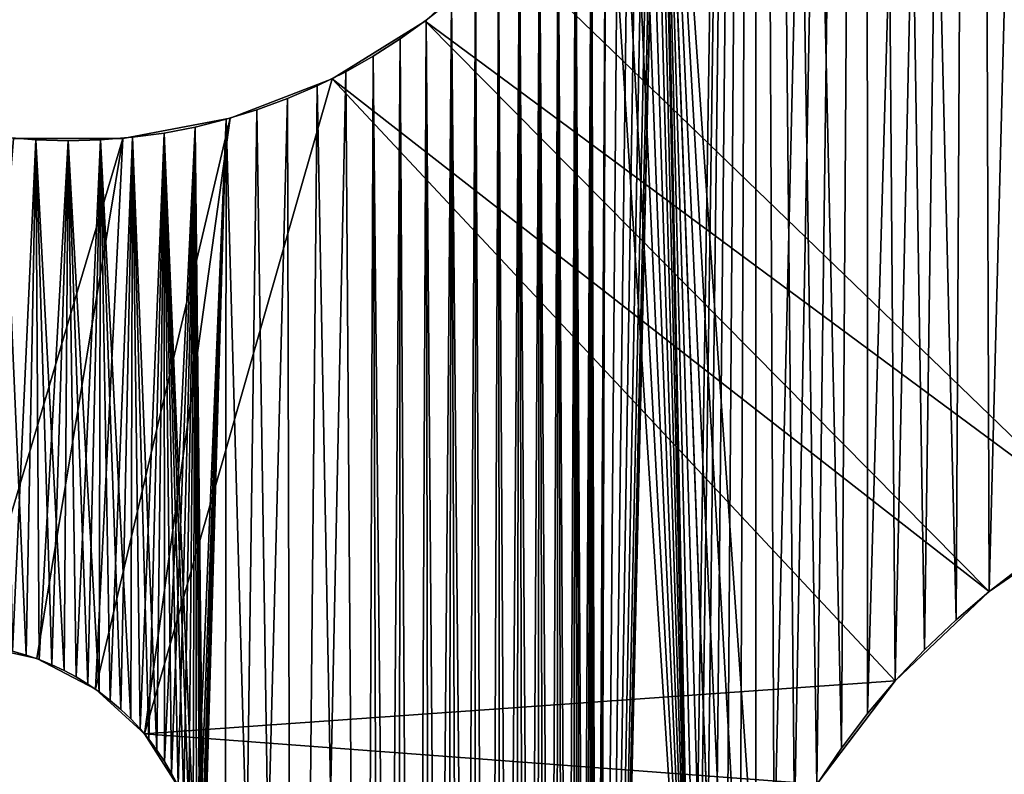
# Model space of a CAD drawing. Header units: millimetres. Extents: x -105 to 105, y -91 to 91.
# Tile 10 of 256: x -86.85 to -81.03, y -79.88 to -75.42. Entities that reach past the tile are written whole.
import ezdxf

# ---------------------------------------------------------------- set-up
doc = ezdxf.new("R2010")
doc.units = ezdxf.units.MM
doc.header["$LTSCALE"] = 22.850203
for name, color, linetype in [('611', 7, 'CONTINUOUS'), ('612', 7, 'CONTINUOUS'), ('618', 7, 'CONTINUOUS'), ('624', 7, 'CONTINUOUS'), ('662', 7, 'CONTINUOUS'), ('823', 7, 'CONTINUOUS')]:
    doc.layers.add(name, color=color, linetype=linetype)

msp = doc.modelspace()

# ---------------------------------------------------------------- linework, layer by layer
at = {"layer": '611', "linetype": 'CONTINUOUS'}
for points in [[(-81.1986, -57.0176, 7.5), (-80.7058, -78.4956, 7.5), (-80.556, -56.9424, 7.5), (-81.1986, -57.0176, 7.5)], [(-81.8457, -57.0763, 7.5), (-81.3167, -78.9657, 7.5), (-81.1986, -57.0176, 7.5), (-81.8457, -57.0763, 7.5)], [(-81.3167, -78.9657, 7.5), (-81.121, -78.7981, 7.5), (-81.1986, -57.0176, 7.5), (-81.3167, -78.9657, 7.5)], [(-80.9168, -78.641, 7.5), (-80.7058, -78.4956, 7.5), (-81.1986, -57.0176, 7.5), (-80.9168, -78.641, 7.5)], [(-81.121, -78.7981, 7.5), (-80.9168, -78.641, 7.5), (-81.1986, -57.0176, 7.5), (-81.121, -78.7981, 7.5)], [(-83.0695, -72.4395, 7.5), (-82.4986, -80.6143, 7.5), (-82.4974, -57.1182, 7.5), (-83.0695, -72.4395, 7.5)], [(-82.4986, -80.6143, 7.5), (-82.3917, -80.3847, 7.5), (-82.4974, -57.1182, 7.5), (-82.4986, -80.6143, 7.5)], [(-82.4974, -57.1182, 7.5), (-81.9939, -79.7245, 7.5), (-81.8457, -57.0763, 7.5), (-82.4974, -57.1182, 7.5)], [(-82.1382, -79.938, 7.5), (-81.9939, -79.7245, 7.5), (-82.4974, -57.1182, 7.5), (-82.1382, -79.938, 7.5)], [(-82.2712, -80.1587, 7.5), (-82.1382, -79.938, 7.5), (-82.4974, -57.1182, 7.5), (-82.2712, -80.1587, 7.5)], [(-82.3917, -80.3847, 7.5), (-82.2712, -80.1587, 7.5), (-82.4974, -57.1182, 7.5), (-82.3917, -80.3847, 7.5)], [(-81.9939, -79.7245, 7.5), (-81.8396, -79.52, 7.5), (-81.8457, -57.0763, 7.5), (-81.9939, -79.7245, 7.5)], [(-81.5024, -79.1422, 7.5), (-81.3167, -78.9657, 7.5), (-81.8457, -57.0763, 7.5), (-81.5024, -79.1422, 7.5)], [(-81.6762, -79.3264, 7.5), (-81.5024, -79.1422, 7.5), (-81.8457, -57.0763, 7.5), (-81.6762, -79.3264, 7.5)], [(-81.8396, -79.52, 7.5), (-81.6762, -79.3264, 7.5), (-81.8457, -57.0763, 7.5), (-81.8396, -79.52, 7.5)], [(-83.0695, -72.4395, 7.5), (-83.0627, -72.6348, 7.5), (-82.7419, -81.3309, 7.5), (-83.0695, -72.4395, 7.5)], [(-82.4986, -80.6143, 7.5), (-83.0695, -72.4395, 7.5), (-82.5921, -80.8478, 7.5), (-82.4986, -80.6143, 7.5)], [(-82.5921, -80.8478, 7.5), (-83.0695, -72.4395, 7.5), (-82.6732, -81.0867, 7.5), (-82.5921, -80.8478, 7.5)], [(-82.6732, -81.0867, 7.5), (-83.0695, -72.4395, 7.5), (-82.7419, -81.3309, 7.5), (-82.6732, -81.0867, 7.5)], [(-83.0627, -72.6348, 7.5), (-83.0695, -72.83, 7.5), (-82.8731, -82.0958, 7.5), (-83.0627, -72.6348, 7.5)], [(-82.7419, -81.3309, 7.5), (-83.0627, -72.6348, 7.5), (-82.7981, -81.5805, 7.5), (-82.7419, -81.3309, 7.5)], [(-82.7981, -81.5805, 7.5), (-83.0627, -72.6348, 7.5), (-82.8418, -81.8355, 7.5), (-82.7981, -81.5805, 7.5)], [(-82.8418, -81.8355, 7.5), (-83.0627, -72.6348, 7.5), (-82.8731, -82.0958, 7.5), (-82.8418, -81.8355, 7.5)], [(-83.0695, -72.83, 7.5), (-83.0858, -73.0217, 7.5), (-82.8731, -82.0958, 7.5), (-83.0695, -72.83, 7.5)], [(-83.0858, -73.0217, 7.5), (-83.1116, -73.21, 7.5), (-82.8731, -82.0958, 7.5), (-83.0858, -73.0217, 7.5)], [(-83.1116, -73.21, 7.5), (-83.147, -73.3948, 7.5), (-82.8731, -82.0958, 7.5), (-83.1116, -73.21, 7.5)], [(-83.147, -73.3948, 7.5), (-83.192, -73.5761, 7.5), (-82.8731, -82.0958, 7.5), (-83.147, -73.3948, 7.5)], [(-83.192, -73.5761, 7.5), (-83.2465, -73.7539, 7.5), (-82.8731, -82.0958, 7.5), (-83.192, -73.5761, 7.5)], [(-83.2465, -73.7539, 7.5), (-83.3108, -73.9287, 7.5), (-82.8731, -82.0958, 7.5), (-83.2465, -73.7539, 7.5)], [(-83.3108, -73.9287, 7.5), (-83.3858, -74.102, 7.5), (-82.8731, -82.0958, 7.5), (-83.3108, -73.9287, 7.5)], [(-83.3858, -74.102, 7.5), (-83.4708, -74.2726, 7.5), (-83.4304, -88.467, 7.5), (-83.3858, -74.102, 7.5)], [(-82.8731, -82.0958, 7.5), (-83.3858, -74.102, 7.5), (-83.4304, -88.467, 7.5), (-82.8731, -82.0958, 7.5)], [(-83.4708, -74.2726, 7.5), (-83.5651, -74.4391, 7.5), (-83.4869, -88.7898, 7.5), (-83.4708, -74.2726, 7.5)], [(-83.4631, -88.6848, 7.5), (-83.4708, -74.2726, 7.5), (-83.4869, -88.7898, 7.5), (-83.4631, -88.6848, 7.5)], [(-83.4304, -88.467, 7.5), (-83.4708, -74.2726, 7.5), (-83.4442, -88.5772, 7.5), (-83.4304, -88.467, 7.5)], [(-83.4442, -88.5772, 7.5), (-83.4708, -74.2726, 7.5), (-83.4631, -88.6848, 7.5), (-83.4442, -88.5772, 7.5)], [(-83.5651, -74.4391, 7.5), (-83.6677, -74.6002, 7.5), (-83.5885, -89.0893, 7.5), (-83.5651, -74.4391, 7.5)], [(-83.5496, -88.9921, 7.5), (-83.5651, -74.4391, 7.5), (-83.5885, -89.0893, 7.5), (-83.5496, -88.9921, 7.5)], [(-83.4869, -88.7898, 7.5), (-83.5651, -74.4391, 7.5), (-83.5158, -88.8923, 7.5), (-83.4869, -88.7898, 7.5)], [(-83.5158, -88.8923, 7.5), (-83.5651, -74.4391, 7.5), (-83.5496, -88.9921, 7.5), (-83.5158, -88.8923, 7.5)], [(-83.6677, -74.6002, 7.5), (-83.7779, -74.7544, 7.5), (-83.6815, -89.2763, 7.5), (-83.6677, -74.6002, 7.5)], [(-83.6324, -89.1839, 7.5), (-83.6677, -74.6002, 7.5), (-83.6815, -89.2763, 7.5), (-83.6324, -89.1839, 7.5)], [(-83.5885, -89.0893, 7.5), (-83.6677, -74.6002, 7.5), (-83.6324, -89.1839, 7.5), (-83.5885, -89.0893, 7.5)], [(-83.7779, -74.7544, 7.5), (-83.8949, -74.9003, 7.5), (-83.7971, -89.4561, 7.5), (-83.7779, -74.7544, 7.5)], [(-83.7366, -89.3672, 7.5), (-83.7779, -74.7544, 7.5), (-83.7971, -89.4561, 7.5), (-83.7366, -89.3672, 7.5)], [(-83.6815, -89.2763, 7.5), (-83.7779, -74.7544, 7.5), (-83.7366, -89.3672, 7.5), (-83.6815, -89.2763, 7.5)], [(-83.8949, -74.9003, 7.5), (-84.0204, -75.0397, 7.5), (-83.9322, -89.6248, 7.5), (-83.8949, -74.9003, 7.5)], [(-83.8625, -89.5421, 7.5), (-83.8949, -74.9003, 7.5), (-83.9322, -89.6248, 7.5), (-83.8625, -89.5421, 7.5)], [(-83.7971, -89.4561, 7.5), (-83.8949, -74.9003, 7.5), (-83.8625, -89.5421, 7.5), (-83.7971, -89.4561, 7.5)], [(-84.0204, -75.0397, 7.5), (-84.155, -75.1738, 7.5), (-84.0824, -89.7769, 7.5), (-84.0204, -75.0397, 7.5)], [(-84.0057, -89.7033, 7.5), (-84.0204, -75.0397, 7.5), (-84.0824, -89.7769, 7.5), (-84.0057, -89.7033, 7.5)], [(-83.9322, -89.6248, 7.5), (-84.0204, -75.0397, 7.5), (-84.0057, -89.7033, 7.5), (-83.9322, -89.6248, 7.5)], [(-84.155, -75.1738, 7.5), (-84.2975, -75.3013, 7.5), (-84.1618, -89.845, 7.5), (-84.155, -75.1738, 7.5)], [(-84.0824, -89.7769, 7.5), (-84.155, -75.1738, 7.5), (-84.1618, -89.845, 7.5), (-84.0824, -89.7769, 7.5)], [(-84.2975, -75.3013, 7.5), (-84.4465, -75.4212, 7.5), (-84.3309, -89.9677, 7.5), (-84.2975, -75.3013, 7.5)], [(-84.2445, -89.9085, 7.5), (-84.2975, -75.3013, 7.5), (-84.3309, -89.9677, 7.5), (-84.2445, -89.9085, 7.5)], [(-84.1618, -89.845, 7.5), (-84.2975, -75.3013, 7.5), (-84.2445, -89.9085, 7.5), (-84.1618, -89.845, 7.5)], [(-84.4465, -75.4212, 7.5), (-84.6009, -75.5326, 7.5), (-84.5145, -90.0731, 7.5), (-84.4465, -75.4212, 7.5)], [(-84.4209, -90.0226, 7.5), (-84.4465, -75.4212, 7.5), (-84.5145, -90.0731, 7.5), (-84.4209, -90.0226, 7.5)], [(-84.3309, -89.9677, 7.5), (-84.4465, -75.4212, 7.5), (-84.4209, -90.0226, 7.5), (-84.3309, -89.9677, 7.5)], [(-84.6009, -75.5326, 7.5), (-84.7593, -75.6343, 7.5), (-84.6118, -90.1193, 7.5), (-84.6009, -75.5326, 7.5)], [(-84.5145, -90.0731, 7.5), (-84.6009, -75.5326, 7.5), (-84.6118, -90.1193, 7.5), (-84.5145, -90.0731, 7.5)], [(-84.7593, -75.6343, 7.5), (-84.9218, -75.7261, 7.5), (-84.8172, -90.1988, 7.5), (-84.7593, -75.6343, 7.5)], [(-84.7127, -90.1612, 7.5), (-84.7593, -75.6343, 7.5), (-84.8172, -90.1988, 7.5), (-84.7127, -90.1612, 7.5)], [(-84.6118, -90.1193, 7.5), (-84.7593, -75.6343, 7.5), (-84.7127, -90.1612, 7.5), (-84.6118, -90.1193, 7.5)], [(-84.9218, -75.7261, 7.5), (-85.0913, -75.8097, 7.5), (-84.8172, -90.1988, 7.5), (-84.9218, -75.7261, 7.5)], [(-85.0913, -75.8097, 7.5), (-85.2667, -75.8847, 7.5), (-85.2282, -90.3179, 7.5), (-85.0913, -75.8097, 7.5)], [(-84.8172, -90.1988, 7.5), (-85.0913, -75.8097, 7.5), (-85.2282, -90.3179, 7.5), (-84.8172, -90.1988, 7.5)], [(-85.2667, -75.8847, 7.5), (-85.4464, -75.9507, 7.5), (-85.2282, -90.3179, 7.5), (-85.2667, -75.8847, 7.5)], [(-85.4464, -75.9507, 7.5), (-85.6288, -76.007, 7.5), (-85.2282, -90.3179, 7.5), (-85.4464, -75.9507, 7.5)], [(-85.8123, -76.0532, 7.5), (-85.7615, -80.5677, 7.5), (-85.6288, -76.007, 7.5), (-85.8123, -76.0532, 7.5)], [(-85.6425, -90.416, 7.5), (-85.6288, -76.007, 7.5), (-85.7615, -80.5677, 7.5), (-85.6425, -90.416, 7.5)], [(-85.2282, -90.3179, 7.5), (-85.6288, -76.007, 7.5), (-85.6425, -90.416, 7.5), (-85.2282, -90.3179, 7.5)], [(-85.8123, -76.0532, 7.5), (-85.9957, -76.0885, 7.5), (-85.8236, -80.1722, 7.5), (-85.8123, -76.0532, 7.5)], [(-85.8029, -80.2487, 7.5), (-85.8123, -76.0532, 7.5), (-85.8236, -80.1722, 7.5), (-85.8029, -80.2487, 7.5)], [(-85.7615, -80.5677, 7.5), (-85.8123, -76.0532, 7.5), (-85.7656, -80.486, 7.5), (-85.7615, -80.5677, 7.5)], [(-85.7656, -80.486, 7.5), (-85.8123, -76.0532, 7.5), (-85.7739, -80.4056, 7.5), (-85.7656, -80.486, 7.5)], [(-85.7739, -80.4056, 7.5), (-85.8123, -76.0532, 7.5), (-85.7863, -80.3265, 7.5), (-85.7739, -80.4056, 7.5)], [(-85.7863, -80.3265, 7.5), (-85.8123, -76.0532, 7.5), (-85.8029, -80.2487, 7.5), (-85.7863, -80.3265, 7.5)], [(-86.7539, -76.1286, 7.5), (-86.9435, -76.1135, 7.5), (-86.8109, -79.174, 7.5), (-86.7539, -76.1286, 7.5)], [(-86.8109, -79.174, 7.5), (-86.9435, -76.1135, 7.5), (-86.89, -79.1515, 7.5), (-86.8109, -79.174, 7.5)], [(-86.7333, -79.2005, 7.5), (-86.7539, -76.1286, 7.5), (-86.8109, -79.174, 7.5), (-86.7333, -79.2005, 7.5)], [(-86.5627, -76.1336, 7.5), (-86.7539, -76.1286, 7.5), (-86.585, -79.2648, 7.5), (-86.5627, -76.1336, 7.5)], [(-86.585, -79.2648, 7.5), (-86.7539, -76.1286, 7.5), (-86.6578, -79.2308, 7.5), (-86.585, -79.2648, 7.5)], [(-86.6578, -79.2308, 7.5), (-86.7539, -76.1286, 7.5), (-86.7333, -79.2005, 7.5), (-86.6578, -79.2308, 7.5)], [(-86.5149, -79.3026, 7.5), (-86.5627, -76.1336, 7.5), (-86.585, -79.2648, 7.5), (-86.5149, -79.3026, 7.5)], [(-86.3715, -76.1286, 7.5), (-86.5627, -76.1336, 7.5), (-86.3787, -79.3914, 7.5), (-86.3715, -76.1286, 7.5)], [(-86.3787, -79.3914, 7.5), (-86.5627, -76.1336, 7.5), (-86.446, -79.3449, 7.5), (-86.3787, -79.3914, 7.5)], [(-86.446, -79.3449, 7.5), (-86.5627, -76.1336, 7.5), (-86.5149, -79.3026, 7.5), (-86.446, -79.3449, 7.5)], [(-86.3136, -79.4416, 7.5), (-86.3715, -76.1286, 7.5), (-86.3787, -79.3914, 7.5), (-86.3136, -79.4416, 7.5)], [(-86.182, -76.1135, 7.5), (-86.3715, -76.1286, 7.5), (-86.1922, -79.5514, 7.5), (-86.182, -76.1135, 7.5)], [(-86.1922, -79.5514, 7.5), (-86.3715, -76.1286, 7.5), (-86.2513, -79.4951, 7.5), (-86.1922, -79.5514, 7.5)], [(-86.2513, -79.4951, 7.5), (-86.3715, -76.1286, 7.5), (-86.3136, -79.4416, 7.5), (-86.2513, -79.4951, 7.5)], [(-86.1369, -79.61, 7.5), (-86.182, -76.1135, 7.5), (-86.1922, -79.5514, 7.5), (-86.1369, -79.61, 7.5)], [(-85.9957, -76.0885, 7.5), (-86.182, -76.1135, 7.5), (-86.0376, -79.7356, 7.5), (-85.9957, -76.0885, 7.5)], [(-86.0376, -79.7356, 7.5), (-86.182, -76.1135, 7.5), (-86.0858, -79.671, 7.5), (-86.0376, -79.7356, 7.5)], [(-86.0858, -79.671, 7.5), (-86.182, -76.1135, 7.5), (-86.1369, -79.61, 7.5), (-86.0858, -79.671, 7.5)], [(-85.9924, -79.8035, 7.5), (-85.9957, -76.0885, 7.5), (-86.0376, -79.7356, 7.5), (-85.9924, -79.8035, 7.5)], [(-85.8236, -80.1722, 7.5), (-85.9957, -76.0885, 7.5), (-85.8486, -80.0966, 7.5), (-85.8236, -80.1722, 7.5)], [(-85.8486, -80.0966, 7.5), (-85.9957, -76.0885, 7.5), (-85.8784, -80.0214, 7.5), (-85.8486, -80.0966, 7.5)], [(-85.8784, -80.0214, 7.5), (-85.9957, -76.0885, 7.5), (-85.9125, -79.9471, 7.5), (-85.8784, -80.0214, 7.5)], [(-85.9125, -79.9471, 7.5), (-85.9957, -76.0885, 7.5), (-85.9506, -79.8742, 7.5), (-85.9125, -79.9471, 7.5)], [(-85.9506, -79.8742, 7.5), (-85.9957, -76.0885, 7.5), (-85.9924, -79.8035, 7.5), (-85.9506, -79.8742, 7.5)]]:
    msp.add_3dface(points, dxfattribs=at)
at = {"layer": '612', "linetype": 'CONTINUOUS'}
for points in [[(-81.1986, -57.0176, 2.5), (-80.556, -56.9424, 2.5), (-81.121, -78.7981, 2.5), (-81.1986, -57.0176, 2.5)], [(-81.121, -78.7981, 2.5), (-80.556, -56.9424, 2.5), (-80.9168, -78.641, 2.5), (-81.121, -78.7981, 2.5)], [(-81.8457, -57.0763, 2.5), (-81.1986, -57.0176, 2.5), (-81.8396, -79.52, 2.5), (-81.8457, -57.0763, 2.5)], [(-81.8396, -79.52, 2.5), (-81.1986, -57.0176, 2.5), (-81.6762, -79.3264, 2.5), (-81.8396, -79.52, 2.5)], [(-81.6762, -79.3264, 2.5), (-81.1986, -57.0176, 2.5), (-81.5024, -79.1422, 2.5), (-81.6762, -79.3264, 2.5)], [(-81.5024, -79.1422, 2.5), (-81.1986, -57.0176, 2.5), (-81.3167, -78.9657, 2.5), (-81.5024, -79.1422, 2.5)], [(-81.3167, -78.9657, 2.5), (-81.1986, -57.0176, 2.5), (-81.121, -78.7981, 2.5), (-81.3167, -78.9657, 2.5)], [(-83.0627, -72.6348, 2.5), (-82.4974, -57.1182, 2.5), (-82.8731, -82.0958, 2.5), (-83.0627, -72.6348, 2.5)], [(-82.8731, -82.0958, 2.5), (-82.4974, -57.1182, 2.5), (-82.8418, -81.8355, 2.5), (-82.8731, -82.0958, 2.5)], [(-82.8418, -81.8355, 2.5), (-82.4974, -57.1182, 2.5), (-82.7981, -81.5805, 2.5), (-82.8418, -81.8355, 2.5)], [(-82.7981, -81.5805, 2.5), (-82.4974, -57.1182, 2.5), (-82.7419, -81.3309, 2.5), (-82.7981, -81.5805, 2.5)], [(-82.7419, -81.3309, 2.5), (-82.4974, -57.1182, 2.5), (-82.6732, -81.0867, 2.5), (-82.7419, -81.3309, 2.5)], [(-82.6732, -81.0867, 2.5), (-82.4974, -57.1182, 2.5), (-82.5921, -80.8478, 2.5), (-82.6732, -81.0867, 2.5)], [(-82.5921, -80.8478, 2.5), (-82.4974, -57.1182, 2.5), (-82.4986, -80.6143, 2.5), (-82.5921, -80.8478, 2.5)], [(-82.4986, -80.6143, 2.5), (-82.4974, -57.1182, 2.5), (-82.3917, -80.3847, 2.5), (-82.4986, -80.6143, 2.5)], [(-82.4974, -57.1182, 2.5), (-81.8457, -57.0763, 2.5), (-82.3917, -80.3847, 2.5), (-82.4974, -57.1182, 2.5)], [(-82.3917, -80.3847, 2.5), (-81.8457, -57.0763, 2.5), (-82.2712, -80.1587, 2.5), (-82.3917, -80.3847, 2.5)], [(-82.2712, -80.1587, 2.5), (-81.8457, -57.0763, 2.5), (-82.1382, -79.938, 2.5), (-82.2712, -80.1587, 2.5)], [(-82.1382, -79.938, 2.5), (-81.8457, -57.0763, 2.5), (-81.9939, -79.7245, 2.5), (-82.1382, -79.938, 2.5)], [(-81.9939, -79.7245, 2.5), (-81.8457, -57.0763, 2.5), (-81.8396, -79.52, 2.5), (-81.9939, -79.7245, 2.5)], [(-83.0695, -72.83, 2.5), (-83.0627, -72.6348, 2.5), (-83.4304, -88.467, 2.5), (-83.0695, -72.83, 2.5)], [(-83.4304, -88.467, 2.5), (-83.0627, -72.6348, 2.5), (-82.8731, -82.0958, 2.5), (-83.4304, -88.467, 2.5)], [(-83.0858, -73.0217, 2.5), (-83.0695, -72.83, 2.5), (-83.4304, -88.467, 2.5), (-83.0858, -73.0217, 2.5)], [(-83.1116, -73.21, 2.5), (-83.0858, -73.0217, 2.5), (-83.4304, -88.467, 2.5), (-83.1116, -73.21, 2.5)], [(-83.147, -73.3948, 2.5), (-83.1116, -73.21, 2.5), (-83.4304, -88.467, 2.5), (-83.147, -73.3948, 2.5)], [(-83.192, -73.5761, 2.5), (-83.147, -73.3948, 2.5), (-83.4304, -88.467, 2.5), (-83.192, -73.5761, 2.5)], [(-83.2465, -73.7539, 2.5), (-83.192, -73.5761, 2.5), (-83.4304, -88.467, 2.5), (-83.2465, -73.7539, 2.5)], [(-83.3108, -73.9287, 2.5), (-83.2465, -73.7539, 2.5), (-83.4304, -88.467, 2.5), (-83.3108, -73.9287, 2.5)], [(-83.3858, -74.102, 2.5), (-83.3108, -73.9287, 2.5), (-83.4304, -88.467, 2.5), (-83.3858, -74.102, 2.5)], [(-83.4708, -74.2726, 2.5), (-83.3858, -74.102, 2.5), (-83.4631, -88.6848, 2.5), (-83.4708, -74.2726, 2.5)], [(-83.4631, -88.6848, 2.5), (-83.3858, -74.102, 2.5), (-83.4442, -88.5772, 2.5), (-83.4631, -88.6848, 2.5)], [(-83.4442, -88.5772, 2.5), (-83.3858, -74.102, 2.5), (-83.4304, -88.467, 2.5), (-83.4442, -88.5772, 2.5)], [(-83.5651, -74.4391, 2.5), (-83.4708, -74.2726, 2.5), (-83.5496, -88.9921, 2.5), (-83.5651, -74.4391, 2.5)], [(-83.5496, -88.9921, 2.5), (-83.4708, -74.2726, 2.5), (-83.5158, -88.8923, 2.5), (-83.5496, -88.9921, 2.5)], [(-83.5158, -88.8923, 2.5), (-83.4708, -74.2726, 2.5), (-83.4869, -88.7898, 2.5), (-83.5158, -88.8923, 2.5)], [(-83.4869, -88.7898, 2.5), (-83.4708, -74.2726, 2.5), (-83.4631, -88.6848, 2.5), (-83.4869, -88.7898, 2.5)], [(-83.6677, -74.6002, 2.5), (-83.5651, -74.4391, 2.5), (-83.6324, -89.1839, 2.5), (-83.6677, -74.6002, 2.5)], [(-83.6324, -89.1839, 2.5), (-83.5651, -74.4391, 2.5), (-83.5885, -89.0893, 2.5), (-83.6324, -89.1839, 2.5)], [(-83.5885, -89.0893, 2.5), (-83.5651, -74.4391, 2.5), (-83.5496, -88.9921, 2.5), (-83.5885, -89.0893, 2.5)], [(-83.7779, -74.7544, 2.5), (-83.6677, -74.6002, 2.5), (-83.7366, -89.3672, 2.5), (-83.7779, -74.7544, 2.5)], [(-83.7366, -89.3672, 2.5), (-83.6677, -74.6002, 2.5), (-83.6815, -89.2763, 2.5), (-83.7366, -89.3672, 2.5)], [(-83.6815, -89.2763, 2.5), (-83.6677, -74.6002, 2.5), (-83.6324, -89.1839, 2.5), (-83.6815, -89.2763, 2.5)], [(-83.8949, -74.9003, 2.5), (-83.7779, -74.7544, 2.5), (-83.8625, -89.5421, 2.5), (-83.8949, -74.9003, 2.5)], [(-83.8625, -89.5421, 2.5), (-83.7779, -74.7544, 2.5), (-83.7971, -89.4561, 2.5), (-83.8625, -89.5421, 2.5)], [(-83.7971, -89.4561, 2.5), (-83.7779, -74.7544, 2.5), (-83.7366, -89.3672, 2.5), (-83.7971, -89.4561, 2.5)], [(-84.0204, -75.0397, 2.5), (-83.8949, -74.9003, 2.5), (-84.0057, -89.7033, 2.5), (-84.0204, -75.0397, 2.5)], [(-84.0057, -89.7033, 2.5), (-83.8949, -74.9003, 2.5), (-83.9322, -89.6248, 2.5), (-84.0057, -89.7033, 2.5)], [(-83.9322, -89.6248, 2.5), (-83.8949, -74.9003, 2.5), (-83.8625, -89.5421, 2.5), (-83.9322, -89.6248, 2.5)], [(-84.155, -75.1738, 2.5), (-84.0204, -75.0397, 2.5), (-84.0824, -89.7769, 2.5), (-84.155, -75.1738, 2.5)], [(-84.0824, -89.7769, 2.5), (-84.0204, -75.0397, 2.5), (-84.0057, -89.7033, 2.5), (-84.0824, -89.7769, 2.5)], [(-84.2975, -75.3013, 2.5), (-84.155, -75.1738, 2.5), (-84.2445, -89.9085, 2.5), (-84.2975, -75.3013, 2.5)], [(-84.2445, -89.9085, 2.5), (-84.155, -75.1738, 2.5), (-84.1618, -89.845, 2.5), (-84.2445, -89.9085, 2.5)], [(-84.1618, -89.845, 2.5), (-84.155, -75.1738, 2.5), (-84.0824, -89.7769, 2.5), (-84.1618, -89.845, 2.5)], [(-84.4465, -75.4212, 2.5), (-84.2975, -75.3013, 2.5), (-84.4209, -90.0226, 2.5), (-84.4465, -75.4212, 2.5)], [(-84.4209, -90.0226, 2.5), (-84.2975, -75.3013, 2.5), (-84.3309, -89.9677, 2.5), (-84.4209, -90.0226, 2.5)], [(-84.3309, -89.9677, 2.5), (-84.2975, -75.3013, 2.5), (-84.2445, -89.9085, 2.5), (-84.3309, -89.9677, 2.5)], [(-84.6009, -75.5326, 2.5), (-84.4465, -75.4212, 2.5), (-84.5145, -90.0731, 2.5), (-84.6009, -75.5326, 2.5)], [(-84.5145, -90.0731, 2.5), (-84.4465, -75.4212, 2.5), (-84.4209, -90.0226, 2.5), (-84.5145, -90.0731, 2.5)], [(-84.7593, -75.6343, 2.5), (-84.6009, -75.5326, 2.5), (-84.7127, -90.1612, 2.5), (-84.7593, -75.6343, 2.5)], [(-84.7127, -90.1612, 2.5), (-84.6009, -75.5326, 2.5), (-84.6118, -90.1193, 2.5), (-84.7127, -90.1612, 2.5)], [(-84.6118, -90.1193, 2.5), (-84.6009, -75.5326, 2.5), (-84.5145, -90.0731, 2.5), (-84.6118, -90.1193, 2.5)], [(-84.9218, -75.7261, 2.5), (-84.7593, -75.6343, 2.5), (-84.8172, -90.1988, 2.5), (-84.9218, -75.7261, 2.5)], [(-84.8172, -90.1988, 2.5), (-84.7593, -75.6343, 2.5), (-84.7127, -90.1612, 2.5), (-84.8172, -90.1988, 2.5)], [(-85.0913, -75.8097, 2.5), (-84.9218, -75.7261, 2.5), (-85.2282, -90.3179, 2.5), (-85.0913, -75.8097, 2.5)], [(-85.2282, -90.3179, 2.5), (-84.9218, -75.7261, 2.5), (-84.8172, -90.1988, 2.5), (-85.2282, -90.3179, 2.5)], [(-85.2667, -75.8847, 2.5), (-85.0913, -75.8097, 2.5), (-85.2282, -90.3179, 2.5), (-85.2667, -75.8847, 2.5)], [(-85.4464, -75.9507, 2.5), (-85.2667, -75.8847, 2.5), (-85.6425, -90.416, 2.5), (-85.4464, -75.9507, 2.5)], [(-85.6425, -90.416, 2.5), (-85.2667, -75.8847, 2.5), (-85.2282, -90.3179, 2.5), (-85.6425, -90.416, 2.5)], [(-85.6288, -76.007, 2.5), (-85.4464, -75.9507, 2.5), (-85.6425, -90.416, 2.5), (-85.6288, -76.007, 2.5)], [(-85.8123, -76.0532, 2.5), (-85.6288, -76.007, 2.5), (-85.8029, -80.2487, 2.5), (-85.8123, -76.0532, 2.5)], [(-85.8029, -80.2487, 2.5), (-85.6288, -76.007, 2.5), (-85.7863, -80.3265, 2.5), (-85.8029, -80.2487, 2.5)], [(-85.7863, -80.3265, 2.5), (-85.6288, -76.007, 2.5), (-85.7739, -80.4056, 2.5), (-85.7863, -80.3265, 2.5)], [(-85.7739, -80.4056, 2.5), (-85.6288, -76.007, 2.5), (-85.7656, -80.486, 2.5), (-85.7739, -80.4056, 2.5)], [(-85.7656, -80.486, 2.5), (-85.6288, -76.007, 2.5), (-85.7615, -80.5677, 2.5), (-85.7656, -80.486, 2.5)], [(-85.6288, -76.007, 2.5), (-85.6425, -90.416, 2.5), (-85.7615, -80.6507, 2.5), (-85.6288, -76.007, 2.5)], [(-85.7615, -80.5677, 2.5), (-85.6288, -76.007, 2.5), (-85.7615, -80.6507, 2.5), (-85.7615, -80.5677, 2.5)], [(-85.9957, -76.0885, 2.5), (-85.8123, -76.0532, 2.5), (-85.9924, -79.8035, 2.5), (-85.9957, -76.0885, 2.5)], [(-85.9924, -79.8035, 2.5), (-85.8123, -76.0532, 2.5), (-85.9506, -79.8742, 2.5), (-85.9924, -79.8035, 2.5)], [(-85.9506, -79.8742, 2.5), (-85.8123, -76.0532, 2.5), (-85.9125, -79.9471, 2.5), (-85.9506, -79.8742, 2.5)], [(-85.9125, -79.9471, 2.5), (-85.8123, -76.0532, 2.5), (-85.8784, -80.0214, 2.5), (-85.9125, -79.9471, 2.5)], [(-85.8784, -80.0214, 2.5), (-85.8123, -76.0532, 2.5), (-85.8486, -80.0966, 2.5), (-85.8784, -80.0214, 2.5)], [(-85.8486, -80.0966, 2.5), (-85.8123, -76.0532, 2.5), (-85.8236, -80.1722, 2.5), (-85.8486, -80.0966, 2.5)], [(-85.8236, -80.1722, 2.5), (-85.8123, -76.0532, 2.5), (-85.8029, -80.2487, 2.5), (-85.8236, -80.1722, 2.5)], [(-86.9435, -76.1135, 2.5), (-86.7539, -76.1286, 2.5), (-86.89, -79.1515, 2.5), (-86.9435, -76.1135, 2.5)], [(-86.89, -79.1515, 2.5), (-86.7539, -76.1286, 2.5), (-86.8109, -79.174, 2.5), (-86.89, -79.1515, 2.5)], [(-86.8109, -79.174, 2.5), (-86.7539, -76.1286, 2.5), (-86.7333, -79.2005, 2.5), (-86.8109, -79.174, 2.5)], [(-86.7539, -76.1286, 2.5), (-86.5627, -76.1336, 2.5), (-86.7333, -79.2005, 2.5), (-86.7539, -76.1286, 2.5)], [(-86.7333, -79.2005, 2.5), (-86.5627, -76.1336, 2.5), (-86.6578, -79.2308, 2.5), (-86.7333, -79.2005, 2.5)], [(-86.6578, -79.2308, 2.5), (-86.5627, -76.1336, 2.5), (-86.585, -79.2648, 2.5), (-86.6578, -79.2308, 2.5)], [(-86.585, -79.2648, 2.5), (-86.5627, -76.1336, 2.5), (-86.5149, -79.3026, 2.5), (-86.585, -79.2648, 2.5)], [(-86.5627, -76.1336, 2.5), (-86.3715, -76.1286, 2.5), (-86.5149, -79.3026, 2.5), (-86.5627, -76.1336, 2.5)], [(-86.5149, -79.3026, 2.5), (-86.3715, -76.1286, 2.5), (-86.446, -79.3449, 2.5), (-86.5149, -79.3026, 2.5)], [(-86.446, -79.3449, 2.5), (-86.3715, -76.1286, 2.5), (-86.3787, -79.3914, 2.5), (-86.446, -79.3449, 2.5)], [(-86.3787, -79.3914, 2.5), (-86.3715, -76.1286, 2.5), (-86.3136, -79.4416, 2.5), (-86.3787, -79.3914, 2.5)], [(-86.3715, -76.1286, 2.5), (-86.182, -76.1135, 2.5), (-86.3136, -79.4416, 2.5), (-86.3715, -76.1286, 2.5)], [(-86.3136, -79.4416, 2.5), (-86.182, -76.1135, 2.5), (-86.2513, -79.4951, 2.5), (-86.3136, -79.4416, 2.5)], [(-86.2513, -79.4951, 2.5), (-86.182, -76.1135, 2.5), (-86.1922, -79.5514, 2.5), (-86.2513, -79.4951, 2.5)], [(-86.1922, -79.5514, 2.5), (-86.182, -76.1135, 2.5), (-86.1369, -79.61, 2.5), (-86.1922, -79.5514, 2.5)], [(-86.182, -76.1135, 2.5), (-85.9957, -76.0885, 2.5), (-86.1369, -79.61, 2.5), (-86.182, -76.1135, 2.5)], [(-86.1369, -79.61, 2.5), (-85.9957, -76.0885, 2.5), (-86.0858, -79.671, 2.5), (-86.1369, -79.61, 2.5)], [(-86.0858, -79.671, 2.5), (-85.9957, -76.0885, 2.5), (-86.0376, -79.7356, 2.5), (-86.0858, -79.671, 2.5)], [(-86.0376, -79.7356, 2.5), (-85.9957, -76.0885, 2.5), (-85.9924, -79.8035, 2.5), (-86.0376, -79.7356, 2.5)]]:
    msp.add_3dface(points, dxfattribs=at)
at = {"layer": '618', "linetype": 'CONTINUOUS'}
for points in [[(-84.4465, -75.4212, 7.5), (-84.2975, -75.3013, 7.5), (-84.4465, -75.4212, 2.5), (-84.4465, -75.4212, 7.5)], [(-84.2975, -75.3013, 7.5), (-84.2975, -75.3013, 2.5), (-84.4465, -75.4212, 2.5), (-84.2975, -75.3013, 7.5)], [(-84.6009, -75.5326, 7.5), (-84.4465, -75.4212, 7.5), (-84.6009, -75.5326, 2.5), (-84.6009, -75.5326, 7.5)], [(-84.4465, -75.4212, 7.5), (-84.4465, -75.4212, 2.5), (-84.6009, -75.5326, 2.5), (-84.4465, -75.4212, 7.5)], [(-84.7593, -75.6343, 7.5), (-84.6009, -75.5326, 7.5), (-84.7593, -75.6343, 2.5), (-84.7593, -75.6343, 7.5)], [(-84.6009, -75.5326, 7.5), (-84.6009, -75.5326, 2.5), (-84.7593, -75.6343, 2.5), (-84.6009, -75.5326, 7.5)], [(-84.9218, -75.7261, 7.5), (-84.7593, -75.6343, 7.5), (-84.9218, -75.7261, 2.5), (-84.9218, -75.7261, 7.5)], [(-84.7593, -75.6343, 7.5), (-84.7593, -75.6343, 2.5), (-84.9218, -75.7261, 2.5), (-84.7593, -75.6343, 7.5)], [(-85.0913, -75.8097, 7.5), (-84.9218, -75.7261, 7.5), (-85.0913, -75.8097, 2.5), (-85.0913, -75.8097, 7.5)], [(-84.9218, -75.7261, 7.5), (-84.9218, -75.7261, 2.5), (-85.0913, -75.8097, 2.5), (-84.9218, -75.7261, 7.5)], [(-85.2667, -75.8847, 7.5), (-85.0913, -75.8097, 7.5), (-85.2667, -75.8847, 2.5), (-85.2667, -75.8847, 7.5)], [(-85.0913, -75.8097, 7.5), (-85.0913, -75.8097, 2.5), (-85.2667, -75.8847, 2.5), (-85.0913, -75.8097, 7.5)], [(-85.4464, -75.9507, 7.5), (-85.2667, -75.8847, 7.5), (-85.4464, -75.9507, 2.5), (-85.4464, -75.9507, 7.5)], [(-85.2667, -75.8847, 7.5), (-85.2667, -75.8847, 2.5), (-85.4464, -75.9507, 2.5), (-85.2667, -75.8847, 7.5)], [(-85.6288, -76.007, 7.5), (-85.4464, -75.9507, 7.5), (-85.6288, -76.007, 2.5), (-85.6288, -76.007, 7.5)], [(-85.4464, -75.9507, 7.5), (-85.4464, -75.9507, 2.5), (-85.6288, -76.007, 2.5), (-85.4464, -75.9507, 7.5)], [(-85.8123, -76.0532, 7.5), (-85.6288, -76.007, 7.5), (-85.8123, -76.0532, 2.5), (-85.8123, -76.0532, 7.5)], [(-85.6288, -76.007, 7.5), (-85.6288, -76.007, 2.5), (-85.8123, -76.0532, 2.5), (-85.6288, -76.007, 7.5)], [(-85.9957, -76.0885, 7.5), (-85.8123, -76.0532, 7.5), (-85.9957, -76.0885, 2.5), (-85.9957, -76.0885, 7.5)], [(-85.8123, -76.0532, 7.5), (-85.8123, -76.0532, 2.5), (-85.9957, -76.0885, 2.5), (-85.8123, -76.0532, 7.5)], [(-86.9435, -76.1135, 7.5), (-86.7539, -76.1286, 7.5), (-86.9435, -76.1135, 2.5), (-86.9435, -76.1135, 7.5)], [(-86.7539, -76.1286, 7.5), (-86.7539, -76.1286, 2.5), (-86.9435, -76.1135, 2.5), (-86.7539, -76.1286, 7.5)], [(-86.7539, -76.1286, 7.5), (-86.5627, -76.1336, 7.5), (-86.7539, -76.1286, 2.5), (-86.7539, -76.1286, 7.5)], [(-86.5627, -76.1336, 7.5), (-86.5627, -76.1336, 2.5), (-86.7539, -76.1286, 2.5), (-86.5627, -76.1336, 7.5)], [(-86.5627, -76.1336, 7.5), (-86.3715, -76.1286, 7.5), (-86.5627, -76.1336, 2.5), (-86.5627, -76.1336, 7.5)], [(-86.3715, -76.1286, 7.5), (-86.3715, -76.1286, 2.5), (-86.5627, -76.1336, 2.5), (-86.3715, -76.1286, 7.5)], [(-86.3715, -76.1286, 7.5), (-86.182, -76.1135, 7.5), (-86.3715, -76.1286, 2.5), (-86.3715, -76.1286, 7.5)], [(-86.182, -76.1135, 7.5), (-86.182, -76.1135, 2.5), (-86.3715, -76.1286, 2.5), (-86.182, -76.1135, 7.5)], [(-86.182, -76.1135, 7.5), (-85.9957, -76.0885, 7.5), (-86.182, -76.1135, 2.5), (-86.182, -76.1135, 7.5)], [(-85.9957, -76.0885, 7.5), (-85.9957, -76.0885, 2.5), (-86.182, -76.1135, 2.5), (-85.9957, -76.0885, 7.5)]]:
    msp.add_3dface(points, dxfattribs=at)
at = {"layer": '624', "linetype": 'CONTINUOUS'}
for points in [[(-80.9168, -78.641, 7.5), (-81.121, -78.7981, 7.5), (-80.9168, -78.641, 2.5), (-80.9168, -78.641, 7.5)], [(-81.121, -78.7981, 7.5), (-81.121, -78.7981, 2.5), (-80.9168, -78.641, 2.5), (-81.121, -78.7981, 7.5)], [(-81.121, -78.7981, 7.5), (-81.3167, -78.9657, 7.5), (-81.121, -78.7981, 2.5), (-81.121, -78.7981, 7.5)], [(-81.3167, -78.9657, 7.5), (-81.3167, -78.9657, 2.5), (-81.121, -78.7981, 2.5), (-81.3167, -78.9657, 7.5)], [(-81.3167, -78.9657, 7.5), (-81.5024, -79.1422, 7.5), (-81.3167, -78.9657, 2.5), (-81.3167, -78.9657, 7.5)], [(-81.5024, -79.1422, 7.5), (-81.5024, -79.1422, 2.5), (-81.3167, -78.9657, 2.5), (-81.5024, -79.1422, 7.5)], [(-81.5024, -79.1422, 7.5), (-81.6762, -79.3264, 7.5), (-81.5024, -79.1422, 2.5), (-81.5024, -79.1422, 7.5)], [(-81.6762, -79.3264, 7.5), (-81.6762, -79.3264, 2.5), (-81.5024, -79.1422, 2.5), (-81.6762, -79.3264, 7.5)], [(-81.6762, -79.3264, 7.5), (-81.8396, -79.52, 7.5), (-81.6762, -79.3264, 2.5), (-81.6762, -79.3264, 7.5)], [(-81.8396, -79.52, 7.5), (-81.8396, -79.52, 2.5), (-81.6762, -79.3264, 2.5), (-81.8396, -79.52, 7.5)], [(-81.8396, -79.52, 7.5), (-81.9939, -79.7245, 7.5), (-81.8396, -79.52, 2.5), (-81.8396, -79.52, 7.5)], [(-81.9939, -79.7245, 7.5), (-81.9939, -79.7245, 2.5), (-81.8396, -79.52, 2.5), (-81.9939, -79.7245, 7.5)], [(-81.9939, -79.7245, 7.5), (-82.1382, -79.938, 7.5), (-81.9939, -79.7245, 2.5), (-81.9939, -79.7245, 7.5)], [(-82.1382, -79.938, 7.5), (-82.1382, -79.938, 2.5), (-81.9939, -79.7245, 2.5), (-82.1382, -79.938, 7.5)]]:
    msp.add_3dface(points, dxfattribs=at)
at = {"layer": '662', "linetype": 'CONTINUOUS'}
for points in [[(-86.8109, -79.174, 7.5), (-86.89, -79.1515, 7.5), (-86.8109, -79.174, 2.5), (-86.8109, -79.174, 7.5)], [(-86.89, -79.1515, 7.5), (-86.89, -79.1515, 2.5), (-86.8109, -79.174, 2.5), (-86.89, -79.1515, 7.5)], [(-86.7333, -79.2005, 7.5), (-86.8109, -79.174, 7.5), (-86.7333, -79.2005, 2.5), (-86.7333, -79.2005, 7.5)], [(-86.8109, -79.174, 7.5), (-86.8109, -79.174, 2.5), (-86.7333, -79.2005, 2.5), (-86.8109, -79.174, 7.5)], [(-86.6578, -79.2308, 7.5), (-86.7333, -79.2005, 7.5), (-86.6578, -79.2308, 2.5), (-86.6578, -79.2308, 7.5)], [(-86.7333, -79.2005, 7.5), (-86.7333, -79.2005, 2.5), (-86.6578, -79.2308, 2.5), (-86.7333, -79.2005, 7.5)], [(-86.585, -79.2648, 7.5), (-86.6578, -79.2308, 7.5), (-86.585, -79.2648, 2.5), (-86.585, -79.2648, 7.5)], [(-86.6578, -79.2308, 7.5), (-86.6578, -79.2308, 2.5), (-86.585, -79.2648, 2.5), (-86.6578, -79.2308, 7.5)], [(-86.5149, -79.3026, 7.5), (-86.585, -79.2648, 7.5), (-86.5149, -79.3026, 2.5), (-86.5149, -79.3026, 7.5)], [(-86.585, -79.2648, 7.5), (-86.585, -79.2648, 2.5), (-86.5149, -79.3026, 2.5), (-86.585, -79.2648, 7.5)], [(-86.446, -79.3449, 7.5), (-86.5149, -79.3026, 7.5), (-86.446, -79.3449, 2.5), (-86.446, -79.3449, 7.5)], [(-86.5149, -79.3026, 7.5), (-86.5149, -79.3026, 2.5), (-86.446, -79.3449, 2.5), (-86.5149, -79.3026, 7.5)], [(-86.3787, -79.3914, 7.5), (-86.446, -79.3449, 7.5), (-86.3787, -79.3914, 2.5), (-86.3787, -79.3914, 7.5)], [(-86.446, -79.3449, 7.5), (-86.446, -79.3449, 2.5), (-86.3787, -79.3914, 2.5), (-86.446, -79.3449, 7.5)], [(-86.3136, -79.4416, 7.5), (-86.3787, -79.3914, 7.5), (-86.3136, -79.4416, 2.5), (-86.3136, -79.4416, 7.5)], [(-86.3787, -79.3914, 7.5), (-86.3787, -79.3914, 2.5), (-86.3136, -79.4416, 2.5), (-86.3787, -79.3914, 7.5)], [(-86.2513, -79.4951, 7.5), (-86.3136, -79.4416, 7.5), (-86.2513, -79.4951, 2.5), (-86.2513, -79.4951, 7.5)], [(-86.3136, -79.4416, 7.5), (-86.3136, -79.4416, 2.5), (-86.2513, -79.4951, 2.5), (-86.3136, -79.4416, 7.5)], [(-86.1922, -79.5514, 7.5), (-86.2513, -79.4951, 7.5), (-86.1922, -79.5514, 2.5), (-86.1922, -79.5514, 7.5)], [(-86.2513, -79.4951, 7.5), (-86.2513, -79.4951, 2.5), (-86.1922, -79.5514, 2.5), (-86.2513, -79.4951, 7.5)], [(-86.1369, -79.61, 7.5), (-86.1922, -79.5514, 7.5), (-86.1369, -79.61, 2.5), (-86.1369, -79.61, 7.5)], [(-86.1922, -79.5514, 7.5), (-86.1922, -79.5514, 2.5), (-86.1369, -79.61, 2.5), (-86.1922, -79.5514, 7.5)], [(-86.0858, -79.671, 7.5), (-86.1369, -79.61, 7.5), (-86.0858, -79.671, 2.5), (-86.0858, -79.671, 7.5)], [(-86.1369, -79.61, 7.5), (-86.1369, -79.61, 2.5), (-86.0858, -79.671, 2.5), (-86.1369, -79.61, 7.5)], [(-86.0376, -79.7356, 7.5), (-86.0858, -79.671, 7.5), (-86.0376, -79.7356, 2.5), (-86.0376, -79.7356, 7.5)], [(-86.0858, -79.671, 7.5), (-86.0858, -79.671, 2.5), (-86.0376, -79.7356, 2.5), (-86.0858, -79.671, 7.5)], [(-85.9924, -79.8035, 7.5), (-86.0376, -79.7356, 7.5), (-85.9924, -79.8035, 2.5), (-85.9924, -79.8035, 7.5)], [(-86.0376, -79.7356, 7.5), (-86.0376, -79.7356, 2.5), (-85.9924, -79.8035, 2.5), (-86.0376, -79.7356, 7.5)], [(-85.9506, -79.8742, 7.5), (-85.9924, -79.8035, 7.5), (-85.9506, -79.8742, 2.5), (-85.9506, -79.8742, 7.5)], [(-85.9924, -79.8035, 7.5), (-85.9924, -79.8035, 2.5), (-85.9506, -79.8742, 2.5), (-85.9924, -79.8035, 7.5)], [(-85.9125, -79.9471, 7.5), (-85.9506, -79.8742, 7.5), (-85.9125, -79.9471, 2.5), (-85.9125, -79.9471, 7.5)], [(-85.9506, -79.8742, 7.5), (-85.9506, -79.8742, 2.5), (-85.9125, -79.9471, 2.5), (-85.9506, -79.8742, 7.5)]]:
    msp.add_3dface(points, dxfattribs=at)
at = {"layer": '823', "linetype": 'CONTINUOUS'}
for points in [[(-79.4535, -74.5607, 2.5), (-80.4898, -78.3634, 2.5), (-83.9762, -74.9927, 2.5), (-79.4535, -74.5607, 2.5)], [(-80.4898, -78.3634, 7.5), (-79.4535, -74.5607, 7.5), (-83.9762, -74.9927, 7.5), (-80.4898, -78.3634, 7.5)], [(-83.9762, -74.9927, 2.5), (-80.4898, -78.3634, 2.5), (-84.4535, -75.4278, 2.5), (-83.9762, -74.9927, 2.5)], [(-83.9762, -74.9927, 7.5), (-83.9762, -74.9927, 2.5), (-84.4535, -75.4278, 7.5), (-83.9762, -74.9927, 7.5)], [(-84.4535, -75.4278, 7.5), (-83.9762, -74.9927, 2.5), (-84.4535, -75.4278, 2.5), (-84.4535, -75.4278, 7.5)], [(-80.4898, -78.3634, 7.5), (-83.9762, -74.9927, 7.5), (-84.4535, -75.4278, 7.5), (-80.4898, -78.3634, 7.5)], [(-84.4535, -75.4278, 2.5), (-81.1217, -78.7972, 2.5), (-85.0026, -75.7678, 2.5), (-84.4535, -75.4278, 2.5)], [(-84.4535, -75.4278, 7.5), (-84.4535, -75.4278, 2.5), (-85.0026, -75.7678, 7.5), (-84.4535, -75.4278, 7.5)], [(-85.0026, -75.7678, 7.5), (-84.4535, -75.4278, 2.5), (-85.0026, -75.7678, 2.5), (-85.0026, -75.7678, 7.5)], [(-81.1217, -78.7972, 7.5), (-84.4535, -75.4278, 7.5), (-85.0026, -75.7678, 7.5), (-81.1217, -78.7972, 7.5)], [(-84.4535, -75.4278, 2.5), (-80.4898, -78.3634, 2.5), (-81.1217, -78.7972, 2.5), (-84.4535, -75.4278, 2.5)], [(-80.4898, -78.3634, 7.5), (-84.4535, -75.4278, 7.5), (-81.1217, -78.7972, 7.5), (-80.4898, -78.3634, 7.5)], [(-85.0026, -75.7678, 2.5), (-81.6762, -79.3264, 2.5), (-86.1109, -79.6401, 2.5), (-85.0026, -75.7678, 2.5)], [(-86.1109, -79.6401, 2.5), (-85.6049, -76.0012, 2.5), (-85.0026, -75.7678, 2.5), (-86.1109, -79.6401, 2.5)], [(-85.6049, -76.0012, 7.5), (-86.1109, -79.6401, 7.5), (-85.0026, -75.7678, 7.5), (-85.6049, -76.0012, 7.5)], [(-85.0026, -75.7678, 7.5), (-86.1109, -79.6401, 7.5), (-81.6762, -79.3264, 7.5), (-85.0026, -75.7678, 7.5)], [(-85.0026, -75.7678, 7.5), (-85.0026, -75.7678, 2.5), (-85.6049, -76.0012, 7.5), (-85.0026, -75.7678, 7.5)], [(-85.6049, -76.0012, 7.5), (-85.0026, -75.7678, 2.5), (-85.6049, -76.0012, 2.5), (-85.6049, -76.0012, 7.5)], [(-85.0026, -75.7678, 2.5), (-81.1217, -78.7972, 2.5), (-81.6762, -79.3264, 2.5), (-85.0026, -75.7678, 2.5)], [(-85.0026, -75.7678, 7.5), (-81.6762, -79.3264, 7.5), (-81.1217, -78.7972, 7.5), (-85.0026, -75.7678, 7.5)], [(-86.3996, -79.3756, 2.5), (-86.2398, -76.1198, 2.5), (-85.6049, -76.0012, 2.5), (-86.3996, -79.3756, 2.5)], [(-86.3996, -79.3756, 2.5), (-85.6049, -76.0012, 2.5), (-86.1109, -79.6401, 2.5), (-86.3996, -79.3756, 2.5)], [(-86.2398, -76.1198, 7.5), (-86.3996, -79.3756, 7.5), (-85.6049, -76.0012, 7.5), (-86.2398, -76.1198, 7.5)], [(-85.6049, -76.0012, 7.5), (-86.3996, -79.3756, 7.5), (-86.1109, -79.6401, 7.5), (-85.6049, -76.0012, 7.5)], [(-85.6049, -76.0012, 7.5), (-85.6049, -76.0012, 2.5), (-86.2398, -76.1198, 7.5), (-85.6049, -76.0012, 7.5)], [(-86.2398, -76.1198, 7.5), (-85.6049, -76.0012, 2.5), (-86.2398, -76.1198, 2.5), (-86.2398, -76.1198, 7.5)], [(-87.1292, -79.11, 2.5), (-86.8857, -76.1198, 2.5), (-86.2398, -76.1198, 2.5), (-87.1292, -79.11, 2.5)], [(-87.1292, -79.11, 2.5), (-86.2398, -76.1198, 2.5), (-86.7469, -79.1948, 2.5), (-87.1292, -79.11, 2.5)], [(-86.8857, -76.1198, 7.5), (-87.1292, -79.11, 7.5), (-86.2398, -76.1198, 7.5), (-86.8857, -76.1198, 7.5)], [(-86.2398, -76.1198, 7.5), (-87.1292, -79.11, 7.5), (-86.7469, -79.1948, 7.5), (-86.2398, -76.1198, 7.5)], [(-86.2398, -76.1198, 7.5), (-86.2398, -76.1198, 2.5), (-86.8857, -76.1198, 7.5), (-86.2398, -76.1198, 7.5)], [(-86.8857, -76.1198, 7.5), (-86.2398, -76.1198, 2.5), (-86.8857, -76.1198, 2.5), (-86.8857, -76.1198, 7.5)], [(-86.7469, -79.1948, 2.5), (-86.2398, -76.1198, 2.5), (-86.3996, -79.3756, 2.5), (-86.7469, -79.1948, 2.5)], [(-86.2398, -76.1198, 7.5), (-86.7469, -79.1948, 7.5), (-86.3996, -79.3756, 7.5), (-86.2398, -76.1198, 7.5)], [(-81.1217, -78.7972, 7.5), (-81.1217, -78.7972, 2.5), (-80.4898, -78.3634, 7.5), (-81.1217, -78.7972, 7.5)], [(-80.4898, -78.3634, 7.5), (-81.1217, -78.7972, 2.5), (-80.4898, -78.3634, 2.5), (-80.4898, -78.3634, 7.5)], [(-81.6762, -79.3264, 7.5), (-81.6762, -79.3264, 2.5), (-81.1217, -78.7972, 7.5), (-81.6762, -79.3264, 7.5)], [(-81.1217, -78.7972, 7.5), (-81.6762, -79.3264, 2.5), (-81.1217, -78.7972, 2.5), (-81.1217, -78.7972, 7.5)], [(-87.1292, -79.11, 7.5), (-87.1292, -79.11, 2.5), (-86.7469, -79.1948, 7.5), (-87.1292, -79.11, 7.5)], [(-86.7469, -79.1948, 7.5), (-87.1292, -79.11, 2.5), (-86.7469, -79.1948, 2.5), (-86.7469, -79.1948, 7.5)], [(-86.7469, -79.1948, 7.5), (-86.7469, -79.1948, 2.5), (-86.3996, -79.3756, 7.5), (-86.7469, -79.1948, 7.5)], [(-86.3996, -79.3756, 7.5), (-86.7469, -79.1948, 2.5), (-86.3996, -79.3756, 2.5), (-86.3996, -79.3756, 7.5)], [(-86.1109, -79.6401, 2.5), (-81.6762, -79.3264, 2.5), (-82.1392, -79.9373, 2.5), (-86.1109, -79.6401, 2.5)], [(-81.6762, -79.3264, 7.5), (-86.1109, -79.6401, 7.5), (-82.1392, -79.9373, 7.5), (-81.6762, -79.3264, 7.5)], [(-82.1392, -79.9373, 7.5), (-82.1392, -79.9373, 2.5), (-81.6762, -79.3264, 7.5), (-82.1392, -79.9373, 7.5)], [(-81.6762, -79.3264, 7.5), (-82.1392, -79.9373, 2.5), (-81.6762, -79.3264, 2.5), (-81.6762, -79.3264, 7.5)], [(-86.3996, -79.3756, 7.5), (-86.3996, -79.3756, 2.5), (-86.1109, -79.6401, 7.5), (-86.3996, -79.3756, 7.5)], [(-86.1109, -79.6401, 7.5), (-86.3996, -79.3756, 2.5), (-86.1109, -79.6401, 2.5), (-86.1109, -79.6401, 7.5)], [(-86.1109, -79.6401, 2.5), (-82.1392, -79.9373, 2.5), (-85.9005, -79.9704, 2.5), (-86.1109, -79.6401, 2.5)], [(-86.1109, -79.6401, 7.5), (-86.1109, -79.6401, 2.5), (-85.9005, -79.9704, 7.5), (-86.1109, -79.6401, 7.5)], [(-85.9005, -79.9704, 7.5), (-86.1109, -79.6401, 2.5), (-85.9005, -79.9704, 2.5), (-85.9005, -79.9704, 7.5)], [(-82.1392, -79.9373, 7.5), (-86.1109, -79.6401, 7.5), (-85.9005, -79.9704, 7.5), (-82.1392, -79.9373, 7.5)]]:
    msp.add_3dface(points, dxfattribs=at)

doc.saveas('drawing.dxf')
